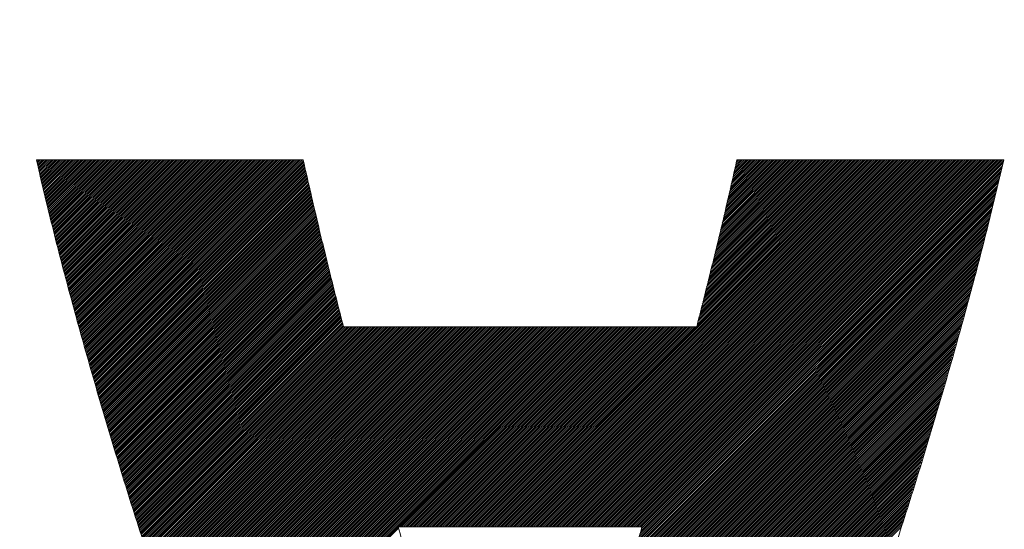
# Model space of a CAD drawing. Header units: millimetres. Extents: x 0 to 1071, y 0 to 742.
# Tile 67 of 130: x 207.36 to 212.08, y 525.63 to 528.07. Entities that reach past the tile are written whole.
import ezdxf

# ---------------------------------------------------------------- set-up
doc = ezdxf.new("R2010")
doc.units = ezdxf.units.MM
doc.header["$LTSCALE"] = 0.454724
doc.layers.add('NoLayerName_001', color=7, linetype='Continuous')
doc.layers.add('NoLayerName_002', color=7, linetype='Continuous')

# ---------------------------------------------------------------- blocks, each defined once
blk = doc.blocks.new('JZB_0009')
at = {"layer": 'NoLayerName_002', "color": 7, "linetype": 'Continuous', "lineweight": 25}
for p, q in [((23.442, 4.8402), (23.4402, 4.8384)), ((23.4509, 4.8402), (23.4419, 4.8312)), ((23.4599, 4.8402), (23.4437, 4.824)), ((23.4688, 4.8402), (23.4454, 4.8168)), ((23.4777, 4.8402), (23.4471, 4.8097)), ((23.4866, 4.8402), (23.4488, 4.8025)), ((23.4955, 4.8402), (23.4506, 4.7953)), ((23.5044, 4.8402), (23.4523, 4.7881)), ((23.5133, 4.8402), (23.454, 4.7809)), ((23.5222, 4.8402), (23.4557, 4.7737)), ((23.5311, 4.8402), (23.4575, 4.7666)), ((23.54, 4.8402), (23.4592, 4.7594)), ((23.5489, 4.8402), (23.4609, 4.7522)), ((23.5578, 4.8402), (23.4627, 4.745)), ((23.5668, 4.8402), (23.4644, 4.7378)), ((23.5757, 4.8402), (23.4661, 4.7307)), ((23.5846, 4.8402), (23.4678, 4.7235)), ((23.5935, 4.8402), (23.4696, 4.7163)), ((23.6024, 4.8402), (23.4713, 4.7091)), ((23.6113, 4.8402), (23.473, 4.7019)), ((23.6202, 4.8402), (23.4747, 4.6948)), ((23.6291, 4.8402), (23.4765, 4.6876)), ((23.638, 4.8402), (23.4782, 4.6804)), ((23.6469, 4.8402), (23.4799, 4.6732)), ((23.6558, 4.8402), (23.4817, 4.666)), ((23.6648, 4.8402), (23.4834, 4.6588)), ((23.6737, 4.8402), (23.4851, 4.6517)), ((23.6826, 4.8402), (23.4868, 4.6445)), ((23.6915, 4.8402), (23.4886, 4.6373)), ((23.7004, 4.8402), (23.4903, 4.6301)), ((23.7093, 4.8402), (23.492, 4.6229)), ((23.7182, 4.8402), (23.4937, 4.6158)), ((23.7271, 4.8402), (23.4955, 4.6086)), ((23.736, 4.8402), (23.4972, 4.6014)), ((23.7449, 4.8402), (23.4989, 4.5942)), ((23.7538, 4.8402), (23.5007, 4.587)), ((23.7627, 4.8402), (23.5024, 4.5799)), ((23.7717, 4.8402), (23.5041, 4.5727)), ((23.7806, 4.8402), (23.5058, 4.5655)), ((23.7895, 4.8402), (23.5076, 4.5583)), ((23.7984, 4.8402), (23.5093, 4.5511)), ((23.8073, 4.8402), (23.511, 4.5439)), ((23.8162, 4.8402), (23.5128, 4.5368)), ((23.8251, 4.8402), (23.5147, 4.5298)), ((23.834, 4.8402), (23.5165, 4.5227)), ((23.8429, 4.8402), (23.5183, 4.5156)), ((23.8518, 4.8402), (23.5201, 4.5085)), ((23.8607, 4.8402), (23.522, 4.5015)), ((23.8696, 4.8402), (23.5238, 4.4944)), ((23.8786, 4.8402), (23.5256, 4.4873)), ((23.8875, 4.8402), (23.5275, 4.4802)), ((23.8964, 4.8402), (23.5293, 4.4731)), ((23.9053, 4.8402), (23.5311, 4.4661)), ((23.9142, 4.8402), (23.533, 4.459)), ((23.9231, 4.8402), (23.5348, 4.4519)), ((23.932, 4.8402), (23.5366, 4.4448)), ((23.9409, 4.8402), (23.5384, 4.4377)), ((23.9498, 4.8402), (23.5403, 4.4307)), ((23.9587, 4.8402), (23.5421, 4.4236)), ((23.9676, 4.8402), (23.5439, 4.4165)), ((23.9765, 4.8402), (23.5458, 4.4094)), ((23.9855, 4.8402), (23.5476, 4.4023)), ((23.9944, 4.8402), (23.5494, 4.3953)), ((24.0033, 4.8402), (23.5512, 4.3882)), ((24.0122, 4.8402), (23.5531, 4.3811)), ((24.0211, 4.8402), (23.5549, 4.374)), ((24.03, 4.8402), (23.5567, 4.3669)), ((24.0389, 4.8402), (23.5586, 4.3599)), ((24.0478, 4.8402), (23.5604, 4.3528)), ((24.0567, 4.8402), (23.5622, 4.3457)), ((24.0656, 4.8402), (23.564, 4.3386)), ((24.0745, 4.8402), (23.5659, 4.3316)), ((24.0834, 4.8402), (23.5677, 4.3245)), ((24.0924, 4.8402), (23.5695, 4.3174)), ((24.1013, 4.8402), (23.5714, 4.3103)), ((24.1102, 4.8402), (23.5732, 4.3032)), ((24.1191, 4.8402), (23.575, 4.2962)), ((24.128, 4.8402), (23.5769, 4.2891)), ((24.1369, 4.8402), (23.5787, 4.282)), ((24.1458, 4.8402), (23.5805, 4.2749)), ((24.1547, 4.8402), (23.5823, 4.2678)), ((24.1636, 4.8402), (23.5842, 4.2608)), ((24.1725, 4.8402), (23.586, 4.2537)), ((24.1814, 4.8402), (23.5878, 4.2466)), ((24.1903, 4.8402), (23.5897, 4.2395)), ((24.1993, 4.8402), (23.5915, 4.2325)), ((24.2082, 4.8402), (23.5935, 4.2255)), ((24.2171, 4.8402), (23.5955, 4.2186)), ((24.226, 4.8402), (23.5974, 4.2117)), ((24.2349, 4.8402), (23.5994, 4.2047)), ((24.2438, 4.8402), (23.6013, 4.1978)), ((24.2527, 4.8402), (23.6033, 4.1908)), ((24.2616, 4.8402), (23.6053, 4.1839)), ((24.2705, 4.8402), (23.6072, 4.1769)), ((24.2794, 4.8402), (23.6092, 4.17)), ((24.2883, 4.8402), (23.6112, 4.163)), ((24.2972, 4.8402), (23.6131, 4.1561)), ((24.3062, 4.8402), (23.6151, 4.1491)), ((24.3151, 4.8402), (23.617, 4.1422)), ((24.324, 4.8402), (23.619, 4.1352)), ((24.3329, 4.8402), (23.621, 4.1283)), ((24.3418, 4.8402), (23.6229, 4.1213)), ((24.3507, 4.8402), (23.6249, 4.1144)), ((24.3596, 4.8402), (23.6268, 4.1074)), ((24.3685, 4.8402), (23.6288, 4.1005)), ((24.3774, 4.8402), (23.6308, 4.0935)), ((24.3863, 4.8402), (23.6327, 4.0866)), ((24.3952, 4.8402), (23.6347, 4.0797)), ((24.4042, 4.8402), (23.6366, 4.0727)), ((24.4131, 4.8402), (23.6386, 4.0658)), ((24.422, 4.8402), (23.6406, 4.0588)), ((24.4309, 4.8402), (23.6425, 4.0519)), ((24.4398, 4.8402), (23.6445, 4.0449)), ((24.4487, 4.8402), (23.6464, 4.038)), ((24.4576, 4.8402), (23.6484, 4.031)), ((24.4665, 4.8402), (23.6504, 4.0241)), ((24.4754, 4.8402), (23.6523, 4.0171)), ((24.4843, 4.8402), (23.6543, 4.0102)), ((24.4932, 4.8402), (23.6563, 4.0032)), ((24.5021, 4.8402), (23.6582, 3.9963)), ((24.5111, 4.8402), (23.6602, 3.9893)), ((24.52, 4.8402), (23.6621, 3.9824)), ((24.5289, 4.8402), (23.6641, 3.9754)), ((24.5378, 4.8402), (23.6661, 3.9685)), ((24.5467, 4.8402), (23.668, 3.9615)), ((24.5556, 4.8402), (23.67, 3.9546)), ((24.5645, 4.8402), (23.6719, 3.9477)), ((24.5734, 4.8402), (23.6739, 3.9407)), ((24.5823, 4.8402), (23.6759, 3.9338)), ((24.5912, 4.8402), (23.6778, 3.9268)), ((24.6001, 4.8402), (23.6798, 3.9199)), ((24.609, 4.8402), (23.6817, 3.9129)), ((24.618, 4.8402), (23.6837, 3.906)), ((24.6269, 4.8402), (23.6857, 3.899)), ((24.6358, 4.8402), (23.6876, 3.8921)), ((24.6447, 4.8402), (23.6896, 3.8851)), ((24.6536, 4.8402), (23.6916, 3.8782)), ((24.6625, 4.8402), (23.6935, 3.8712)), ((24.6714, 4.8402), (23.6955, 3.8643)), ((24.6803, 4.8402), (23.6974, 3.8573)), ((24.6892, 4.8402), (23.6994, 3.8504)), ((24.6981, 4.8402), (23.7014, 3.8434)), ((24.707, 4.8402), (23.7033, 3.8365)), ((24.7159, 4.8402), (23.7053, 3.8295)), ((24.7207, 4.8361), (23.7072, 3.8226)), ((24.7224, 4.8289), (23.7092, 3.8157)), ((24.7241, 4.8216), (23.7112, 3.8087)), ((27.4152, 4.8402), (25.6551, 3.0801)), ((27.4241, 4.8402), (25.664, 3.0801)), ((27.433, 4.8402), (25.6729, 3.0801)), ((27.4419, 4.8402), (25.6818, 3.0801)), ((27.4508, 4.8402), (25.6907, 3.0801)), ((27.4597, 4.8402), (25.6996, 3.0801)), ((27.4687, 4.8402), (25.7085, 3.0801)), ((27.4776, 4.8402), (25.7174, 3.0801)), ((27.4865, 4.8402), (25.7263, 3.0801)), ((27.4954, 4.8402), (25.7352, 3.0801)), ((27.5043, 4.8402), (25.7441, 3.0801)), ((27.5132, 4.8402), (25.7531, 3.0801)), ((27.5221, 4.8402), (25.762, 3.0801)), ((27.531, 4.8402), (25.7709, 3.0801)), ((27.5399, 4.8402), (25.7798, 3.0801)), ((27.5488, 4.8402), (25.7887, 3.0801)), ((27.5577, 4.8402), (25.7976, 3.0801)), ((27.5666, 4.8402), (25.8065, 3.0801)), ((27.5756, 4.8402), (25.8154, 3.0801)), ((27.5845, 4.8402), (25.8243, 3.0801)), ((27.5934, 4.8402), (25.8332, 3.0801)), ((27.6023, 4.8402), (25.8421, 3.0801)), ((27.6112, 4.8402), (25.851, 3.0801)), ((27.6201, 4.8402), (25.86, 3.0801)), ((27.629, 4.8402), (25.8689, 3.0801)), ((27.6379, 4.8402), (25.8778, 3.0801)), ((27.6468, 4.8402), (25.8867, 3.0801)), ((27.6557, 4.8402), (25.8956, 3.0801)), ((27.6646, 4.8402), (25.9045, 3.0801)), ((27.6735, 4.8402), (25.9134, 3.0801)), ((27.6825, 4.8402), (25.9223, 3.0801)), ((27.6914, 4.8402), (25.9312, 3.0801)), ((27.7003, 4.8402), (25.9401, 3.0801)), ((27.7092, 4.8402), (25.949, 3.0801)), ((27.7181, 4.8402), (25.9579, 3.0801)), ((27.727, 4.8402), (25.9669, 3.0801)), ((27.7359, 4.8402), (25.9758, 3.0801)), ((27.7448, 4.8402), (25.9847, 3.0801)), ((27.7537, 4.8402), (25.9936, 3.0801)), ((27.7626, 4.8402), (26.0025, 3.0801)), ((27.7715, 4.8402), (26.0114, 3.0801)), ((27.7804, 4.8402), (26.0203, 3.0801)), ((27.7894, 4.8402), (26.0292, 3.0801)), ((27.7983, 4.8402), (26.0381, 3.0801)), ((27.8072, 4.8402), (26.047, 3.0801)), ((27.8161, 4.8402), (26.0559, 3.0801)), ((27.825, 4.8402), (26.0648, 3.0801)), ((27.8339, 4.8402), (26.0738, 3.0801)), ((27.8428, 4.8402), (26.0827, 3.0801)), ((27.8517, 4.8402), (26.0916, 3.0801)), ((27.8606, 4.8402), (26.1005, 3.0801)), ((27.8695, 4.8402), (26.1094, 3.0801)), ((27.8784, 4.8402), (26.1183, 3.0801)), ((27.8873, 4.8402), (26.1272, 3.0801)), ((27.8963, 4.8402), (26.1361, 3.0801)), ((27.9052, 4.8402), (26.145, 3.0801)), ((27.9141, 4.8402), (26.1539, 3.0801)), ((27.923, 4.8402), (26.1628, 3.0801)), ((27.9319, 4.8402), (26.1717, 3.0801)), ((27.9408, 4.8402), (26.1807, 3.0801)), ((27.9497, 4.8402), (26.1896, 3.0801)), ((27.9586, 4.8402), (26.1985, 3.0801)), ((27.9675, 4.8402), (26.2074, 3.0801)), ((27.9764, 4.8402), (26.2163, 3.0801)), ((27.9853, 4.8402), (26.2252, 3.0801)), ((27.9942, 4.8402), (26.2341, 3.0801)), ((28.0032, 4.8402), (26.243, 3.0801)), ((28.0121, 4.8402), (26.2519, 3.0801)), ((28.021, 4.8402), (26.2608, 3.0801)), ((28.0299, 4.8402), (26.2697, 3.0801)), ((28.0388, 4.8402), (26.2787, 3.0801)), ((28.0477, 4.8402), (26.2876, 3.0801)), ((28.0566, 4.8402), (26.2965, 3.0801)), ((28.0655, 4.8402), (26.3054, 3.0801)), ((28.0744, 4.8402), (26.3143, 3.0801)), ((28.0787, 4.8355), (26.3232, 3.0801)), ((28.0758, 4.8238), (26.3321, 3.0801)), ((27.4063, 4.8402), (26.6073, 4.0412)), ((27.3974, 4.8402), (26.6103, 4.0531)), ((27.3885, 4.8402), (26.6132, 4.065)), ((27.3796, 4.8402), (26.6162, 4.0768)), ((27.3707, 4.8402), (26.6191, 4.0887)), ((27.3618, 4.8402), (26.6221, 4.1006)), ((27.3528, 4.8402), (26.6251, 4.1124)), ((27.3439, 4.8402), (26.628, 4.1243)), ((27.335, 4.8402), (26.631, 4.1362)), ((27.3261, 4.8402), (26.6339, 4.148)), ((27.3172, 4.8402), (26.6369, 4.1599)), ((27.3083, 4.8402), (26.6399, 4.1718)), ((27.2994, 4.8402), (26.6428, 4.1836)), ((27.2905, 4.8402), (26.6458, 4.1955)), ((27.2816, 4.8402), (26.6487, 4.2074)), ((27.2727, 4.8402), (26.6517, 4.2192)), ((27.2638, 4.8402), (26.6547, 4.2311)), ((27.2548, 4.8402), (26.6576, 4.243)), ((27.2459, 4.8402), (26.6606, 4.2548)), ((27.237, 4.8402), (26.6635, 4.2667)), ((27.2281, 4.8402), (26.6665, 4.2786)), ((27.2192, 4.8402), (26.6694, 4.2904)), ((27.2103, 4.8402), (26.6724, 4.3023)), ((27.2014, 4.8402), (26.6754, 4.3142)), ((27.1925, 4.8402), (26.6783, 4.326)), ((27.1836, 4.8402), (26.6813, 4.3379)), ((27.1747, 4.8402), (26.6842, 4.3498)), ((27.1658, 4.8402), (26.6872, 4.3616)), ((27.1569, 4.8402), (26.6902, 4.3735)), ((27.1479, 4.8402), (26.6931, 4.3854)), ((27.139, 4.8402), (26.6961, 4.3973)), ((27.1301, 4.8402), (26.699, 4.4091)), ((27.1212, 4.8402), (26.702, 4.421)), ((27.1123, 4.8402), (26.705, 4.4329)), ((27.1034, 4.8402), (26.7079, 4.4447)), ((27.0945, 4.8402), (26.7108, 4.4565)), ((27.0856, 4.8402), (26.7135, 4.4681)), ((27.0767, 4.8402), (26.7162, 4.4797)), ((27.0678, 4.8402), (26.7188, 4.4913)), ((27.0589, 4.8402), (26.7215, 4.5029)), ((27.05, 4.8402), (26.7242, 4.5145)), ((27.041, 4.8402), (26.7269, 4.5261)), ((27.0321, 4.8402), (26.7296, 4.5377)), ((27.0232, 4.8402), (26.7323, 4.5493)), ((27.0143, 4.8402), (26.735, 4.5609)), ((27.0054, 4.8402), (26.7377, 4.5725)), ((26.9965, 4.8402), (26.7404, 4.5841)), ((26.9876, 4.8402), (26.743, 4.5957)), ((26.9787, 4.8402), (26.7457, 4.6073)), ((26.9698, 4.8402), (26.7484, 4.6189)), ((26.9609, 4.8402), (26.7511, 4.6305)), ((26.952, 4.8402), (26.7538, 4.6421)), ((26.9431, 4.8402), (26.7565, 4.6536)), ((26.9341, 4.8402), (26.7592, 4.6652)), ((26.9252, 4.8402), (26.7619, 4.6768)), ((26.9163, 4.8402), (26.7646, 4.6884)), ((26.9074, 4.8402), (26.7672, 4.7)), ((26.8985, 4.8402), (26.7699, 4.7116)), ((26.8896, 4.8402), (26.7726, 4.7232)), ((26.8807, 4.8402), (26.7753, 4.7348)), ((26.8718, 4.8402), (26.778, 4.7464)), ((26.8629, 4.8402), (26.7807, 4.758)), ((26.854, 4.8402), (26.7834, 4.7696)), ((26.8451, 4.8402), (26.7861, 4.7812)), ((26.8362, 4.8402), (26.7888, 4.7928)), ((26.8272, 4.8402), (26.7915, 4.8044)), ((26.8183, 4.8402), (26.7941, 4.816)), ((26.8094, 4.8402), (26.7968, 4.8276)), ((26.8005, 4.8402), (26.7995, 4.8392)), ((24.7258, 4.8144), (23.7131, 3.8018)), ((24.7275, 4.8072), (23.7151, 3.7948)), ((24.7291, 4.8), (23.717, 3.7879)), ((24.7308, 4.7927), (23.719, 3.7809)), ((24.7325, 4.7855), (23.721, 3.774)), ((24.7342, 4.7783), (23.7229, 3.767)), ((24.7358, 4.771), (23.7249, 3.7601)), ((28.0646, 4.7769), (26.3349, 3.0472)), ((28.0674, 4.7886), (26.3386, 3.0598)), ((28.073, 4.8121), (26.341, 3.0801)), ((28.0702, 4.8004), (26.3423, 3.0725)), ((24.7375, 4.7638), (23.7269, 3.7531)), ((24.7392, 4.7566), (23.7288, 3.7462)), ((24.7409, 4.7493), (23.7308, 3.7392)), ((24.7426, 4.7421), (23.7327, 3.7323)), ((24.7442, 4.7349), (23.7347, 3.7253)), ((24.7459, 4.7276), (23.7367, 3.7184)), ((28.0533, 4.73), (26.32, 2.9967)), ((28.0561, 4.7417), (26.3237, 3.0094)), ((28.0589, 4.7534), (26.3275, 3.022)), ((28.0617, 4.7652), (26.3312, 3.0346)), ((24.7476, 4.7204), (23.7386, 3.7114)), ((24.7493, 4.7132), (23.7406, 3.7045)), ((24.7509, 4.706), (23.7425, 3.6975)), ((24.7526, 4.6987), (23.7445, 3.6906)), ((24.7543, 4.6915), (23.7465, 3.6837)), ((24.756, 4.6843), (23.7484, 3.6767)), ((24.7577, 4.677), (23.7504, 3.6698)), ((28.042, 4.6831), (26.3052, 2.9462)), ((28.0448, 4.6948), (26.3089, 2.9589)), ((28.0476, 4.7065), (26.3126, 2.9715)), ((28.0505, 4.7182), (26.3163, 2.9841)), ((24.7593, 4.6698), (23.7523, 3.6628)), ((24.761, 4.6626), (23.7543, 3.6559)), ((24.7627, 4.6553), (23.7563, 3.6489)), ((24.7644, 4.6481), (23.7582, 3.642)), ((24.766, 4.6409), (23.7602, 3.635)), ((24.7677, 4.6336), (23.7622, 3.6281)), ((28.0307, 4.6361), (26.2903, 2.8957)), ((28.0335, 4.6479), (26.294, 2.9084)), ((28.0364, 4.6596), (26.2977, 2.921)), ((28.0392, 4.6713), (26.3014, 2.9336)), ((24.7694, 4.6264), (23.7641, 3.6211)), ((24.7711, 4.6192), (23.7661, 3.6142)), ((24.7728, 4.612), (23.768, 3.6072)), ((24.7744, 4.6047), (23.77, 3.6003)), ((24.7761, 4.5975), (23.7721, 3.5935)), ((24.7778, 4.5903), (23.7742, 3.5867)), ((24.7795, 4.583), (23.7763, 3.5799)), ((28.0194, 4.5892), (26.2754, 2.8452)), ((28.0222, 4.601), (26.2792, 2.8579)), ((28.0251, 4.6127), (26.2829, 2.8705)), ((28.0279, 4.6244), (26.2866, 2.8831)), ((24.7811, 4.5758), (23.7785, 3.5731)), ((24.7828, 4.5686), (23.7806, 3.5663)), ((24.7845, 4.5613), (23.7827, 3.5595)), ((24.7862, 4.5541), (23.7848, 3.5527)), ((24.7879, 4.5469), (23.7869, 3.5459)), ((24.7895, 4.5396), (23.789, 3.5391)), ((28.0081, 4.5423), (26.2606, 2.7947)), ((28.011, 4.554), (26.2643, 2.8074)), ((28.0138, 4.5658), (26.268, 2.82)), ((28.0166, 4.5775), (26.2717, 2.8326)), ((24.7912, 4.5324), (23.7911, 3.5323)), ((24.7929, 4.5252), (23.7932, 3.5255)), ((24.7946, 4.518), (23.7954, 3.5187)), ((24.7962, 4.5107), (23.7975, 3.5119)), ((24.7979, 4.5035), (23.7996, 3.5051)), ((24.7996, 4.4963), (23.8017, 3.4984)), ((24.8013, 4.489), (23.8038, 3.4916)), ((27.9957, 4.4943), (26.2457, 2.7442)), ((27.9988, 4.5063), (26.2494, 2.7569)), ((28.0019, 4.5183), (26.2531, 2.7695)), ((28.005, 4.5303), (26.2569, 2.7821)), ((24.803, 4.4818), (23.8059, 3.4848)), ((24.8046, 4.4746), (23.808, 3.478)), ((24.8063, 4.4673), (23.8101, 3.4712)), ((24.808, 4.4601), (23.8123, 3.4644)), ((24.8097, 4.4529), (23.8144, 3.4576)), ((24.8114, 4.4457), (23.8165, 3.4508)), ((27.9833, 4.4462), (26.2302, 2.6931)), ((27.9864, 4.4582), (26.2342, 2.706)), ((27.9895, 4.4702), (26.2381, 2.7188)), ((27.9926, 4.4823), (26.242, 2.7316)), ((24.8132, 4.4386), (23.8186, 3.444)), ((24.815, 4.4315), (23.8207, 3.4372)), ((24.8168, 4.4243), (23.8228, 3.4304)), ((24.8185, 4.4172), (23.8249, 3.4236)), ((24.8203, 4.4101), (23.827, 3.4168)), ((24.8221, 4.403), (23.8292, 3.41)), ((24.8239, 4.3958), (23.8313, 3.4032)), ((27.9709, 4.3982), (26.2145, 2.6418)), ((27.974, 4.4102), (26.2185, 2.6546)), ((27.9771, 4.4222), (26.2224, 2.6675)), ((27.9802, 4.4342), (26.2263, 2.6803)), ((24.8257, 4.3887), (23.8334, 3.3964)), ((24.8274, 4.3816), (23.8355, 3.3896)), ((24.8292, 4.3744), (23.8376, 3.3828)), ((24.831, 4.3673), (23.8397, 3.376)), ((24.8328, 4.3602), (23.8418, 3.3692)), ((24.8346, 4.353), (23.8439, 3.3624)), ((24.8363, 4.3459), (23.8461, 3.3556)), ((27.9585, 4.3501), (26.1988, 2.5905)), ((27.9616, 4.3621), (26.2028, 2.6033)), ((27.9647, 4.3741), (26.2067, 2.6161)), ((27.9678, 4.3862), (26.2106, 2.629)), ((24.8381, 4.3388), (23.8482, 3.3488)), ((24.8399, 4.3317), (23.8503, 3.342)), ((24.8417, 4.3245), (23.8524, 3.3352)), ((24.8434, 4.3174), (23.8545, 3.3285)), ((24.8452, 4.3103), (23.8566, 3.3217)), ((24.847, 4.3031), (23.8587, 3.3149)), ((27.9461, 4.3021), (26.1832, 2.5392)), ((27.9492, 4.3141), (26.1871, 2.552)), ((27.9523, 4.3261), (26.191, 2.5648)), ((27.9554, 4.3381), (26.1949, 2.5776)), ((24.8488, 4.296), (23.8608, 3.3081)), ((24.8506, 4.2889), (23.8629, 3.3013)), ((24.8523, 4.2818), (23.8651, 3.2945)), ((24.8541, 4.2746), (23.8672, 3.2877)), ((24.8559, 4.2675), (23.8693, 3.2809)), ((24.8577, 4.2604), (23.8714, 3.2741)), ((24.8595, 4.2532), (23.8735, 3.2673)), ((27.9337, 4.254), (26.1675, 2.4878)), ((27.9368, 4.266), (26.1714, 2.5007)), ((27.9399, 4.2781), (26.1753, 2.5135)), ((27.943, 4.2901), (26.1792, 2.5263)), ((24.8612, 4.2461), (23.8756, 3.2605)), ((24.863, 4.239), (23.8777, 3.2537)), ((24.8648, 4.2318), (23.8798, 3.2469)), ((24.8666, 4.2247), (23.882, 3.2401)), ((24.8684, 4.2176), (23.8841, 3.2333)), ((24.8701, 4.2105), (23.8862, 3.2265)), ((24.8719, 4.2033), (23.8883, 3.2197)), ((27.9203, 4.205), (26.1518, 2.4365)), ((27.9238, 4.2174), (26.1557, 2.4493)), ((27.9273, 4.2298), (26.1596, 2.4622)), ((27.9306, 4.242), (26.1635, 2.475)), ((24.8737, 4.1962), (23.8904, 3.2129)), ((24.8755, 4.1891), (23.8925, 3.2061)), ((24.8772, 4.1819), (23.8946, 3.1993)), ((24.879, 4.1748), (23.8967, 3.1925)), ((24.8808, 4.1677), (23.8989, 3.1857)), ((24.8826, 4.1605), (23.901, 3.1789)), ((27.9098, 4.1678), (26.14, 2.398)), ((27.9133, 4.1802), (26.1439, 2.4108)), ((27.9168, 4.1926), (26.1478, 2.4237)), ((24.8844, 4.1534), (23.9031, 3.1721)), ((24.8861, 4.1463), (23.9052, 3.1653)), ((24.8879, 4.1392), (23.9073, 3.1585)), ((24.8897, 4.132), (23.9094, 3.1518)), ((24.8915, 4.1249), (23.9115, 3.145)), ((24.8933, 4.1178), (23.9136, 3.1382)), ((24.895, 4.1106), (23.9158, 3.1314)), ((27.8958, 4.1181), (26.1237, 2.3461)), ((27.8993, 4.1305), (26.1278, 2.3591)), ((27.9028, 4.143), (26.132, 2.3722)), ((27.9063, 4.1554), (26.1361, 2.3852)), ((24.8968, 4.1035), (23.9179, 3.1246)), ((24.8986, 4.0964), (23.92, 3.1178)), ((24.9004, 4.0892), (23.9221, 3.111)), ((24.9021, 4.0821), (23.9242, 3.1042)), ((24.9039, 4.075), (23.9263, 3.0974)), ((24.9057, 4.0679), (23.9284, 3.0906)), ((27.8817, 4.0685), (26.1071, 2.2939)), ((27.8852, 4.0809), (26.1113, 2.3069)), ((27.8887, 4.0933), (26.1154, 2.32)), ((27.8923, 4.1057), (26.1195, 2.333)), ((24.9075, 4.0607), (23.9305, 3.0838)), ((24.9093, 4.0536), (23.9327, 3.077)), ((24.911, 4.0465), (23.9348, 3.0702)), ((24.9137, 4.0402), (23.9369, 3.0634)), ((24.9226, 4.0402), (23.939, 3.0566)), ((24.9315, 4.0402), (23.9411, 3.0498)), ((24.9404, 4.0402), (23.9432, 3.043)), ((24.9493, 4.0402), (23.9453, 3.0362)), ((24.9582, 4.0402), (23.9474, 3.0294)), ((24.9671, 4.0402), (23.9496, 3.0226)), ((24.976, 4.0402), (23.9517, 3.0158)), ((24.9849, 4.0402), (23.9538, 3.009)), ((24.9938, 4.0402), (23.9559, 3.0022)), ((25.0027, 4.0402), (23.958, 2.9954)), ((25.0116, 4.0402), (23.9601, 2.9886)), ((25.0206, 4.0402), (23.9622, 2.9818)), ((25.0295, 4.0402), (23.9643, 2.9751)), ((25.0384, 4.0402), (23.9665, 2.9683)), ((25.0473, 4.0402), (23.9686, 2.9615)), ((25.0562, 4.0402), (23.9707, 2.9547)), ((25.0651, 4.0402), (23.9729, 2.948)), ((25.074, 4.0402), (23.9751, 2.9413)), ((25.0829, 4.0402), (23.9774, 2.9346)), ((25.0918, 4.0402), (23.9796, 2.928)), ((25.1007, 4.0402), (23.9819, 2.9213)), ((25.1096, 4.0402), (23.9841, 2.9147)), ((25.1186, 4.0402), (23.9864, 2.908)), ((25.1275, 4.0402), (23.9886, 2.9013)), ((25.1364, 4.0402), (23.9909, 2.8947)), ((25.1453, 4.0402), (23.9931, 2.888)), ((25.1542, 4.0402), (23.9954, 2.8814)), ((25.1631, 4.0402), (23.9976, 2.8747)), ((25.172, 4.0402), (23.9999, 2.868)), ((25.1809, 4.0402), (24.0021, 2.8614)), ((25.1898, 4.0402), (24.0044, 2.8547)), ((25.1987, 4.0402), (24.0066, 2.8481)), ((25.2076, 4.0402), (24.0088, 2.8414)), ((25.2165, 4.0402), (24.0111, 2.8347)), ((25.2255, 4.0402), (24.0133, 2.8281)), ((25.2344, 4.0402), (24.0156, 2.8214)), ((25.2433, 4.0402), (24.0178, 2.8148)), ((25.2522, 4.0402), (24.0201, 2.8081)), ((25.2611, 4.0402), (24.0223, 2.8014)), ((25.27, 4.0402), (24.0246, 2.7948)), ((25.2789, 4.0402), (24.0268, 2.7881)), ((25.2878, 4.0402), (24.0291, 2.7814)), ((25.2967, 4.0402), (24.0313, 2.7748)), ((25.3056, 4.0402), (24.0336, 2.7681)), ((25.3145, 4.0402), (24.0358, 2.7615)), ((25.3234, 4.0402), (24.0381, 2.7548)), ((25.3324, 4.0402), (24.0403, 2.7481)), ((25.3413, 4.0402), (24.0426, 2.7415)), ((25.3502, 4.0402), (24.0448, 2.7348)), ((25.3591, 4.0402), (24.0471, 2.7282)), ((25.368, 4.0402), (24.0493, 2.7215)), ((25.3769, 4.0402), (24.0516, 2.7148)), ((25.3858, 4.0402), (24.0538, 2.7082)), ((25.3947, 4.0402), (24.0561, 2.7015)), ((25.4036, 4.0402), (24.0583, 2.6949)), ((25.4125, 4.0402), (24.0606, 2.6882)), ((25.4214, 4.0402), (24.0628, 2.6815)), ((25.4303, 4.0402), (24.0651, 2.6749)), ((25.4393, 4.0402), (24.0673, 2.6682)), ((25.4482, 4.0402), (24.0695, 2.6616)), ((25.4571, 4.0402), (24.0718, 2.6549)), ((25.466, 4.0402), (24.074, 2.6482)), ((25.4749, 4.0402), (24.0763, 2.6416)), ((25.4838, 4.0402), (24.0785, 2.6349)), ((25.4927, 4.0402), (24.0808, 2.6283)), ((25.5016, 4.0402), (24.083, 2.6216)), ((25.5105, 4.0402), (24.0853, 2.6149)), ((25.5194, 4.0402), (24.0875, 2.6083)), ((25.5283, 4.0402), (24.0898, 2.6016)), ((25.5372, 4.0402), (24.092, 2.595)), ((25.5462, 4.0402), (24.0943, 2.5883)), ((25.5551, 4.0402), (24.0965, 2.5816)), ((25.564, 4.0402), (24.0988, 2.575)), ((25.5729, 4.0402), (24.101, 2.5683)), ((25.5818, 4.0402), (24.1033, 2.5617)), ((25.5907, 4.0402), (24.1055, 2.555)), ((25.5996, 4.0402), (24.1078, 2.5483)), ((25.6085, 4.0402), (24.11, 2.5417)), ((25.6174, 4.0402), (24.1123, 2.535)), ((25.6263, 4.0402), (24.1145, 2.5284)), ((25.6352, 4.0402), (24.1168, 2.5217)), ((25.6441, 4.0402), (24.119, 2.515)), ((25.6531, 4.0402), (24.1213, 2.5084)), ((25.662, 4.0402), (24.1235, 2.5017)), ((25.6709, 4.0402), (24.1258, 2.4951)), ((25.6798, 4.0402), (24.128, 2.4884)), ((25.6887, 4.0402), (24.1302, 2.4817)), ((25.6976, 4.0402), (24.1325, 2.4751)), ((25.7065, 4.0402), (24.1347, 2.4684)), ((25.7154, 4.0402), (24.137, 2.4618)), ((25.7243, 4.0402), (24.1392, 2.4551)), ((25.7332, 4.0402), (24.1415, 2.4484)), ((25.7421, 4.0402), (24.1437, 2.4418)), ((25.751, 4.0402), (24.146, 2.4351)), ((25.76, 4.0402), (24.1482, 2.4285)), ((25.7689, 4.0402), (24.1505, 2.4218)), ((25.7778, 4.0402), (24.1527, 2.4151)), ((25.7867, 4.0402), (24.155, 2.4085)), ((25.7956, 4.0402), (24.1572, 2.4018)), ((25.8045, 4.0402), (24.1595, 2.3952)), ((25.8134, 4.0402), (24.1617, 2.3885)), ((25.8223, 4.0402), (24.164, 2.3818)), ((25.8312, 4.0402), (24.1662, 2.3752)), ((25.8401, 4.0402), (24.1685, 2.3685)), ((25.849, 4.0402), (24.1707, 2.3619)), ((25.858, 4.0402), (24.173, 2.3552)), ((25.8669, 4.0402), (24.1752, 2.3485)), ((25.8758, 4.0402), (24.1775, 2.3419)), ((25.8847, 4.0402), (24.1797, 2.3352)), ((25.8936, 4.0402), (24.182, 2.3286)), ((25.9025, 4.0402), (24.1842, 2.3219)), ((25.9114, 4.0402), (24.1865, 2.3152)), ((25.9203, 4.0402), (24.1887, 2.3086)), ((25.9292, 4.0402), (24.191, 2.302)), ((25.9381, 4.0402), (24.1934, 2.2954)), ((25.947, 4.0402), (24.1958, 2.2889)), ((25.9559, 4.0402), (24.1982, 2.2824)), ((25.9649, 4.0402), (24.2005, 2.2759)), ((25.9738, 4.0402), (24.2029, 2.2693)), ((25.9827, 4.0402), (24.2053, 2.2628)), ((25.9916, 4.0402), (24.2077, 2.2563)), ((26.0005, 4.0402), (24.21, 2.2497)), ((26.0094, 4.0402), (24.2124, 2.2432)), ((26.0183, 4.0402), (24.2148, 2.2367)), ((26.0272, 4.0402), (24.2172, 2.2302)), ((26.0361, 4.0402), (24.2196, 2.2236)), ((26.045, 4.0402), (24.2219, 2.2171)), ((26.0539, 4.0402), (24.2243, 2.2106)), ((26.0628, 4.0402), (24.2267, 2.204)), ((26.0718, 4.0402), (24.2291, 2.1975)), ((26.0807, 4.0402), (24.2315, 2.191)), ((26.0896, 4.0402), (24.2338, 2.1844)), ((26.0985, 4.0402), (24.2362, 2.1779)), ((26.1074, 4.0402), (24.2386, 2.1714)), ((26.1163, 4.0402), (24.241, 2.1649)), ((26.1252, 4.0402), (24.2434, 2.1583)), ((26.1341, 4.0402), (24.2457, 2.1518)), ((26.143, 4.0402), (25.1829, 3.0801)), ((26.1519, 4.0402), (25.1918, 3.0801)), ((26.1608, 4.0402), (25.2007, 3.0801)), ((26.1697, 4.0402), (25.2096, 3.0801)), ((26.1787, 4.0402), (25.2185, 3.0801)), ((26.1876, 4.0402), (25.2275, 3.0801)), ((26.1965, 4.0402), (25.2364, 3.0801)), ((26.2054, 4.0402), (25.2453, 3.0801)), ((26.2143, 4.0402), (25.2542, 3.0801)), ((26.2232, 4.0402), (25.2631, 3.0801)), ((26.2321, 4.0402), (25.272, 3.0801)), ((26.241, 4.0402), (25.2809, 3.0801)), ((26.2499, 4.0402), (25.2898, 3.0801)), ((26.2588, 4.0402), (25.2987, 3.0801)), ((26.2677, 4.0402), (25.3076, 3.0801)), ((26.2766, 4.0402), (25.3165, 3.0801)), ((26.2856, 4.0402), (25.3254, 3.0801)), ((26.2945, 4.0402), (25.3344, 3.0801)), ((26.3034, 4.0402), (25.3433, 3.0801)), ((26.3123, 4.0402), (25.3522, 3.0801)), ((26.3212, 4.0402), (25.3611, 3.0801)), ((26.3301, 4.0402), (25.37, 3.0801)), ((26.339, 4.0402), (25.3789, 3.0801)), ((26.3479, 4.0402), (25.3878, 3.0801)), ((26.3568, 4.0402), (25.3967, 3.0801)), ((26.3657, 4.0402), (25.4056, 3.0801)), ((26.3746, 4.0402), (25.4145, 3.0801)), ((26.3835, 4.0402), (25.4234, 3.0801)), ((26.3925, 4.0402), (25.4323, 3.0801)), ((26.4014, 4.0402), (25.4413, 3.0801)), ((26.4103, 4.0402), (25.4502, 3.0801)), ((26.4192, 4.0402), (25.4591, 3.0801)), ((26.4281, 4.0402), (25.468, 3.0801)), ((26.437, 4.0402), (25.4769, 3.0801)), ((26.4459, 4.0402), (25.4858, 3.0801)), ((26.4548, 4.0402), (25.4947, 3.0801)), ((26.4637, 4.0402), (25.5036, 3.0801)), ((26.4726, 4.0402), (25.5125, 3.0801)), ((26.4815, 4.0402), (25.5214, 3.0801)), ((26.4904, 4.0402), (25.5303, 3.0801)), ((26.4994, 4.0402), (25.5393, 3.0801)), ((26.5083, 4.0402), (25.5482, 3.0801)), ((26.5172, 4.0402), (25.5571, 3.0801)), ((26.5261, 4.0402), (25.566, 3.0801)), ((26.535, 4.0402), (25.5749, 3.0801)), ((26.5439, 4.0402), (25.5838, 3.0801)), ((26.5528, 4.0402), (25.5927, 3.0801)), ((26.5617, 4.0402), (25.6016, 3.0801)), ((26.5706, 4.0402), (25.6105, 3.0801)), ((26.5795, 4.0402), (25.6194, 3.0801)), ((26.5884, 4.0402), (25.6283, 3.0801)), ((26.5973, 4.0402), (25.6372, 3.0801)), ((26.6063, 4.0402), (25.6462, 3.0801)), ((27.8677, 4.0188), (26.0905, 2.2416)), ((27.8712, 4.0312), (26.0947, 2.2547)), ((27.8747, 4.0437), (26.0988, 2.2677)), ((27.8782, 4.0561), (26.103, 2.2808)), ((27.8537, 3.9692), (26.074, 2.1894)), ((27.8572, 3.9816), (26.0781, 2.2025)), ((27.8607, 3.994), (26.0822, 2.2155)), ((27.8642, 4.0064), (26.0864, 2.2286)), ((27.8432, 3.932), (26.0615, 2.1503)), ((27.8467, 3.9444), (26.0657, 2.1633)), ((27.8502, 3.9568), (26.0698, 2.1764)), ((27.8292, 3.8823), (26.0449, 2.0981)), ((27.8327, 3.8947), (26.0491, 2.1111)), ((27.8362, 3.9071), (26.0532, 2.1242)), ((27.8397, 3.9195), (26.0574, 2.1372)), ((27.8152, 3.8327), (26.0284, 2.0458)), ((27.8187, 3.8451), (26.0325, 2.0589)), ((27.8222, 3.8575), (26.0366, 2.0719)), ((27.8257, 3.8699), (26.0408, 2.085)), ((27.8012, 3.783), (26.011, 1.9928)), ((27.8047, 3.7954), (26.0154, 2.0061)), ((27.8082, 3.8078), (26.0198, 2.0194)), ((27.8117, 3.8203), (26.0242, 2.0327)), ((27.7872, 3.7334), (25.9934, 1.9397)), ((27.7907, 3.7458), (25.9978, 1.9529)), ((27.7942, 3.7582), (26.0022, 1.9662)), ((27.7977, 3.7706), (26.0066, 1.9795)), ((27.7731, 3.6837), (25.9759, 1.8865)), ((27.7766, 3.6961), (25.9803, 1.8998)), ((27.7802, 3.7085), (25.9847, 1.9131)), ((27.7837, 3.721), (25.9891, 1.9264)), ((27.7626, 3.6465), (25.9627, 1.8466)), ((27.7661, 3.6589), (25.9671, 1.8599)), ((27.7696, 3.6713), (25.9715, 1.8732)), ((27.7485, 3.5967), (25.9452, 1.7934)), ((27.7521, 3.6093), (25.9496, 1.8067)), ((27.7556, 3.6217), (25.9539, 1.82)), ((27.7591, 3.6341), (25.9583, 1.8333)), ((27.7324, 3.545), (25.9276, 1.7402)), ((27.7364, 3.5579), (25.932, 1.7535)), ((27.7404, 3.5708), (25.9364, 1.7668)), ((27.7444, 3.5838), (25.9408, 1.7801)), ((27.7203, 3.5062), (25.9144, 1.7003)), ((27.7244, 3.5191), (25.9188, 1.7136)), ((27.7284, 3.532), (25.9232, 1.7269)), ((27.7043, 3.4545), (25.8959, 1.6461)), ((27.7083, 3.4674), (25.9006, 1.6597)), ((27.7123, 3.4803), (25.9052, 1.6733)), ((27.7163, 3.4933), (25.9099, 1.6869)), ((27.6882, 3.4028), (25.8773, 1.5919)), ((27.6922, 3.4157), (25.8819, 1.6054)), ((27.6962, 3.4286), (25.8866, 1.619)), ((27.7002, 3.4416), (25.8913, 1.6326)), ((27.6761, 3.364), (25.8633, 1.5511)), ((27.6802, 3.3769), (25.8679, 1.5647)), ((27.6842, 3.3899), (25.8726, 1.5783)), ((27.6601, 3.3123), (25.8446, 1.4969)), ((27.6641, 3.3252), (25.8493, 1.5104)), ((27.6681, 3.3382), (25.854, 1.524)), ((27.6721, 3.3511), (25.8586, 1.5376)), ((27.644, 3.2606), (25.826, 1.4426)), ((27.648, 3.2735), (25.8306, 1.4562)), ((27.652, 3.2865), (25.8353, 1.4697)), ((27.6561, 3.2994), (25.84, 1.4833)), ((27.6319, 3.2218), (25.812, 1.4019)), ((27.636, 3.2347), (25.8167, 1.4154)), ((27.64, 3.2477), (25.8213, 1.429)), ((27.6159, 3.1701), (25.7931, 1.3474)), ((27.6199, 3.183), (25.798, 1.3611)), ((27.6239, 3.196), (25.8027, 1.3747)), ((27.6279, 3.2089), (25.8073, 1.3883)), ((27.5998, 3.1184), (25.7737, 1.2923)), ((27.6038, 3.1313), (25.7786, 1.3061)), ((27.6078, 3.1443), (25.7834, 1.3199)), ((27.6119, 3.1572), (25.7883, 1.3336)), ((25.1768, 3.074), (24.2481, 2.1453)), ((27.5878, 3.0796), (24.9358, 0.4276)), ((27.5918, 3.0926), (25.764, 1.2648)), ((27.5958, 3.1055), (25.7689, 1.2786))]:
    blk.add_line(p, q, dxfattribs=at)
at = {"layer": 'NoLayerName_002', "color": 7, "linetype": 'Continuous', "lineweight": 13}
for points in [[(24.7198, 4.8402), (24.5065, 4.8402), (24.0798, 4.8402), (23.6531, 4.8402), (23.4398, 4.8402)], [(28.0798, 4.8402), (27.8664, 4.8402), (27.4398, 4.8402), (27.0131, 4.8402), (26.7997, 4.8402)], [(26.607, 4.0402), (26.3246, 4.0402), (25.7598, 4.0402), (25.195, 4.0402), (24.9126, 4.0402)], [(25.1751, 3.0801), (25.37, 3.0801), (25.7598, 3.0801), (26.1496, 3.0801), (26.3446, 3.0801)]]:
    blk.add_open_spline(points, degree=3, dxfattribs=at)
for points, knots in [([(23.4398, 4.8402), (23.4653, 4.7342), (23.516, 4.5179), (23.602, 4.1904), (23.695, 3.8545), (23.7953, 3.513), (23.9016, 3.168), (24.0132, 2.822), (24.1293, 2.4772), (24.249, 2.136), (24.3714, 1.8008), (24.4957, 1.4739), (24.6211, 1.1577), (24.7466, 0.8544), (24.8716, 0.5666), (24.9942, 0.296), (25.0794, 0.1237), (25.1199, 0.0401)], [0, 0, 0, 0, 0.327117, 0.666506, 1.015777, 1.372521, 1.734318, 2.098737, 2.463343, 2.825697, 3.183361, 3.533898, 3.874875, 4.203867, 4.518464, 4.816273, 5.094931, 5.094931, 5.094931, 5.094931]), ([(24.9126, 4.0402), (24.9078, 4.0589), (24.8982, 4.0962), (24.8841, 4.152), (24.8701, 4.2074), (24.8563, 4.2625), (24.8428, 4.3172), (24.8294, 4.3715), (24.8163, 4.4254), (24.8034, 4.4788), (24.7907, 4.5319), (24.7783, 4.5844), (24.7661, 4.6365), (24.7541, 4.6882), (24.7424, 4.7393), (24.731, 4.7899), (24.7235, 4.8235), (24.7198, 4.8402)], [0, 0, 0, 0, 0.0579375, 0.1155025, 0.1726795, 0.2294533, 0.2858086, 0.3417299, 0.3972021, 0.4522098, 0.5067377, 0.5607706, 0.6142934, 0.6672907, 0.7197474, 0.7716483, 0.8229783, 0.8229783, 0.8229783, 0.8229783]), ([(26.3996, 0.0401), (26.4401, 0.1237), (26.5253, 0.296), (26.6479, 0.5666), (26.7729, 0.8544), (26.8984, 1.1577), (27.0238, 1.4739), (27.1481, 1.8008), (27.2706, 2.136), (27.3903, 2.4772), (27.5064, 2.822), (27.618, 3.168), (27.7243, 3.513), (27.8246, 3.8545), (27.9176, 4.1904), (28.0036, 4.5179), (28.0542, 4.7342), (28.0798, 4.8402)], [0, 0, 0, 0, 0.278667, 0.576485, 0.89109, 1.220091, 1.561074, 1.911616, 2.269285, 2.631643, 2.996252, 3.360672, 3.722469, 4.079212, 4.428481, 4.767866, 5.094979, 5.094979, 5.094979, 5.094979]), ([(26.7997, 4.8402), (26.796, 4.8235), (26.7885, 4.7899), (26.7771, 4.7393), (26.7654, 4.6882), (26.7535, 4.6365), (26.7413, 4.5844), (26.7289, 4.5319), (26.7162, 4.4788), (26.7033, 4.4254), (26.6902, 4.3715), (26.6769, 4.3172), (26.6633, 4.2625), (26.6496, 4.2074), (26.6356, 4.152), (26.6214, 4.0962), (26.6118, 4.0589), (26.607, 4.0402)], [0, 0, 0, 0, 0.0513336, 0.1032359, 0.1556921, 0.2086873, 0.2622066, 0.3162352, 0.3707582, 0.4257607, 0.4812279, 0.5371447, 0.5934964, 0.6502679, 0.7074444, 0.7650109, 0.8229525, 0.8229525, 0.8229525, 0.8229525]), ([(26.3446, 3.0801), (26.3326, 3.0388), (26.3086, 2.9561), (26.272, 2.8321), (26.235, 2.7079), (26.1974, 2.5837), (26.1593, 2.4597), (26.1208, 2.3359), (26.0819, 2.2124), (26.0426, 2.0895), (26.003, 1.9672), (25.9631, 1.8458), (25.9229, 1.7246), (25.8824, 1.6066), (25.8418, 1.4818), (25.801, 1.3876), (25.7598, 1.1863), (25.7186, 1.3876), (25.6778, 1.4818), (25.6372, 1.6066), (25.5967, 1.7246), (25.5565, 1.8458), (25.5166, 1.9672), (25.477, 2.0895), (25.4377, 2.2124), (25.3988, 2.3359), (25.3603, 2.4597), (25.3223, 2.5837), (25.2847, 2.7079), (25.2476, 2.8321), (25.211, 2.9561), (25.1871, 3.0388), (25.1751, 3.0801)], [0, 0, 0, 0, 0.128944, 0.258295, 0.387925, 0.517704, 0.647505, 0.7772, 0.906659, 1.035756, 1.164361, 1.292348, 1.419587, 1.545952, 1.671316, 1.795549, 1.918526, 2.04151, 2.165748, 2.291114, 2.417481, 2.544721, 2.672707, 2.801311, 2.930406, 3.059864, 3.189556, 3.319355, 3.449132, 3.57876, 3.70811, 3.837054, 3.837054, 3.837054, 3.837054])]:
    blk.add_open_spline(points, degree=3, knots=knots, dxfattribs=at)

msp = doc.modelspace()

# ---------------------------------------------------------------- linework, layer by layer
at = {"layer": 'NoLayerName_001', "color": 7, "linetype": 'Continuous', "lineweight": 25}
for radius, start, end in [(39.5, 318.3301343, 270), (38, 319.6850908, 270.7162159)]:
    msp.add_arc((200, 525), radius, start, end, dxfattribs=at)

# ---------------------------------------------------------------- block references
at = {"layer": 'NoLayerName_001'}
msp.add_blockref('JZB_0009', (184.000046, 522.559448), dxfattribs=at)

doc.saveas('drawing.dxf')
